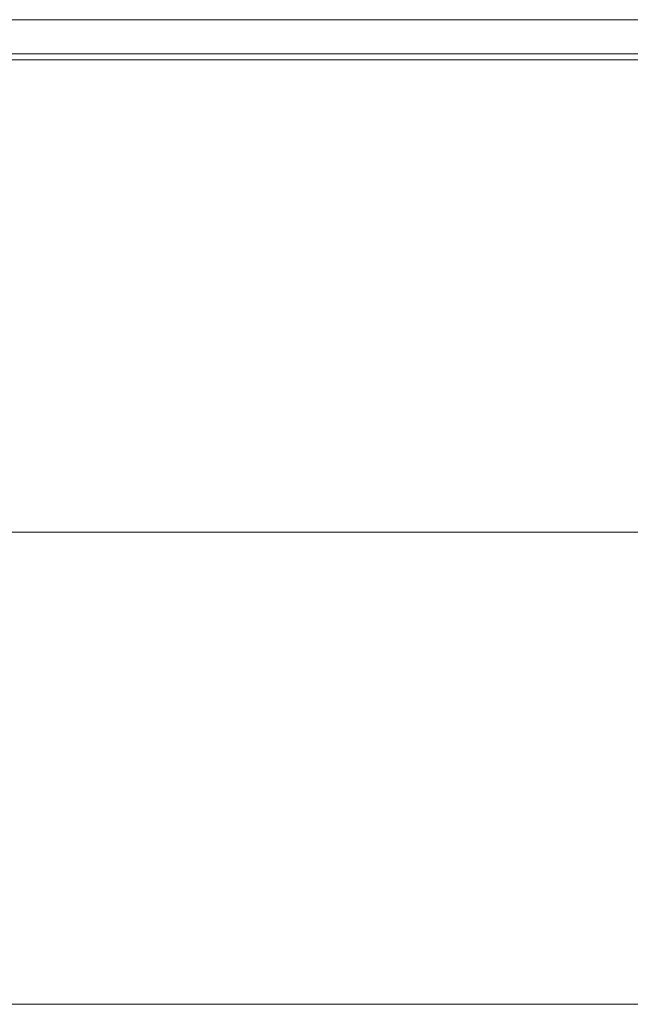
# Model space of a CAD drawing. Header units: inches. Extents: x 10 to 331, y 10 to 212.
# Tile 57 of 145: x 40 to 55, y 176 to 202. Entities that reach past the tile are written whole.
import ezdxf

# ---------------------------------------------------------------- set-up
doc = ezdxf.new("R2010")
doc.units = ezdxf.units.IN
doc.header["$LTSCALE"] = 20
doc.header["$MEASUREMENT"] = 0
for name, color, linetype, lineweight in [('Centerline (ANSI)', 7, 'Continuous', 5), ('Dimension (ANSI)', 7, 'Continuous', 5), ('Visible (ANSI)', 7, 'Continuous', 5)]:
    doc.layers.add(name, color=color, linetype=linetype, lineweight=lineweight)
doc.styles.add('ROMANS', font='romans.shx')
doc.dimstyles.new('Default (ANSI)', dxfattribs={"dimscale": 20, "dimtxt": 0.065, "dimasz": 0.08, "dimexe": 0.125, "dimexo": 0.0625, "dimgap": 0.031496, "dimtad": 0, "dimtih": 1, "dimtoh": 1, "dimrnd": 1e-08, "dimzin": 0, "dimdsep": 46, "dimtxsty": 'ROMANS', "dimcen": 0.09, "dimdle": 0.393701, "dimclrd": 256, "dimclre": 256, "dimclrt": 256, "dimadec": 0, "dimazin": 0, "dimtfac": 1.538462, "dimtofl": 0, "dimtmove": 0, "dimatfit": 3, "dimfxl": 1, "dimtolj": 1, "dimtzin": 0, "dimlwd": -1, "dimlwe": -1, "dimarcsym": 0})

# ---------------------------------------------------------------- blocks, each defined once
blk = doc.blocks.new('*D12')
at = {"layer": 'Defpoints', "color": 0, "transparency": 16777216}
for p in [(33.225, 185.368), (60.663, 185.368), (60.663, 170.833)]:
    blk.add_point(p, dxfattribs=at)
at = {"layer": 'Dimension (ANSI)', "transparency": 16777216}
for p, q in [((33.225, 184.118), (33.225, 168.333)), ((60.663, 184.118), (60.663, 168.333)), ((34.825, 170.833), (43.451, 170.833)), ((59.063, 170.833), (49.972, 170.833))]:
    blk.add_line(p, q, dxfattribs=at)
for points in [[(34.825, 171.1), (34.825, 170.567), (33.225, 170.833)], [(59.063, 171.1), (59.063, 170.567), (60.663, 170.833)]]:
    blk.add_solid(points, dxfattribs=at)
at = {"layer": 'Dimension (ANSI)', "transparency": 16777216, "insert": (46.711, 170.833), "char_height": 1.3, "attachment_point": 5, "style": 'ROMANS'}
blk.add_mtext('\\A1;27.44', dxfattribs=at)

msp = doc.modelspace()

# ---------------------------------------------------------------- linework, layer by layer
at = {"layer": 'Centerline (ANSI)', "linetype": 'Continuous'}
msp.add_line((63.788, 188.493), (30.1, 188.493), dxfattribs=at)
at = {"layer": 'Visible (ANSI)'}
for p, q in [((32.819, 201.582), (61.069, 201.582)), ((31.975, 200.555), (61.913, 200.555)), ((61.1, 200.707), (32.789, 200.707)), ((61.913, 176.43), (31.975, 176.43))]:
    msp.add_line(p, q, dxfattribs=at)

# ---------------------------------------------------------------- dimensions: what is measured, and where the dimension line sits
at = {"layer": 'Dimension (ANSI)'}
dim = msp.add_linear_dim(base=(60.663, 170.833), p1=(33.225, 185.368), p2=(60.663, 185.368), dimstyle='Default (ANSI)', override={"dimtih": 0, "dimtoh": 0, "dimdec": 2, "dimtp": 0, "dimtm": 0, "dimtdec": 2, "dimatfit": 1}, dxfattribs=at)
dim.commit()
dim.dimension.update_dxf_attribs({"geometry": '*D12', "text_midpoint": (46.711, 170.833), "dimtype": 160})

doc.saveas('drawing.dxf')
